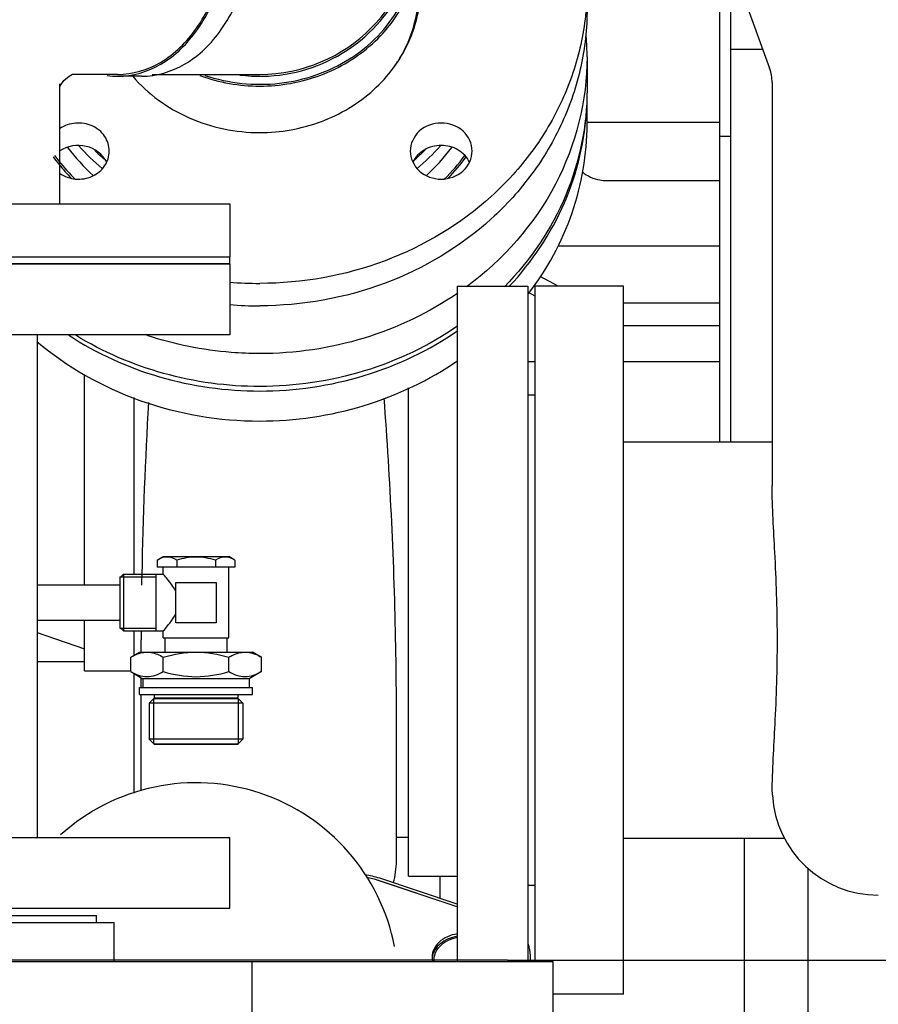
# Model space of a CAD drawing. Header units: millimetres. Extents: x 0 to 1189, y 0 to 841.
# Tile 111 of 175: x 438 to 448, y 690 to 701. Entities that reach past the tile are written whole.
import ezdxf
from ezdxf.enums import TextEntityAlignment as Align

# ---------------------------------------------------------------- set-up
doc = ezdxf.new("R2010")
doc.units = ezdxf.units.MM
doc.header["$LTSCALE"] = 65.395
doc.linetypes.add('CENTER', pattern=[0.6, 0.375, -0.075, 0.075, -0.075])
doc.layers.get('0').update_dxf_attribs({"linetype": 'CONTINUOUS'})
for name, color, linetype in [('1007_885011_97_PBL157', 7, 'CONTINUOUS'), ('1007_885011_97_PBL79', 7, 'CONTINUOUS'), ('25007_060000_TLKGS_KGS_V_ABL7', 7, 'CONTINUOUS'), ('25007_061000_TLKGS_KGS_V_ABL48', 7, 'CONTINUOUS'), ('25007_153200_271333_ABL21', 7, 'CONTINUOUS'), ('25007_153200_33_ABL77', 7, 'CONTINUOUS'), ('25007_153200_33_T1_PBL136', 7, 'CONTINUOUS'), ('25007_153200_33_T2_PBL2341', 7, 'CONTINUOUS'), ('25007_153200_33_T3_PBL348', 7, 'CONTINUOUS'), ('25007_153200_45_ABL41', 7, 'CONTINUOUS'), ('25007_153200_45_T1_PBL139', 7, 'CONTINUOUS'), ('25007_153200_93_ABL130', 7, 'CONTINUOUS'), ('25007_153202_27_ABL52', 7, 'CONTINUOUS'), ('25007_153202_27_T1_PBL88', 7, 'CONTINUOUS'), ('25007_153700_00_12_AC_ABL151', 7, 'CONTINUOUS'), ('25007_153700_00_12_T1_AC_PBL152', 7, 'CONTINUOUS'), ('25007_153700_00_12_T2_AC_PBL253', 7, 'CONTINUOUS'), ('25007_634500_05_SIMPLE1_A_ABL168', 7, 'CONTINUOUS'), ('25007_634500_05_SIMPLE1_T1_A_PBL169', 7, 'CONTINUOUS'), ('25007_644000_01_SIMPLE1_C_ABL113', 7, 'CONTINUOUS'), ('25007_644000_01_SIMPLE1_T1_C_PBL114', 7, 'CONTINUOUS'), ('25007_644000_02_SIMPLE1_C_ABL146', 7, 'CONTINUOUS'), ('25007_644000_02_SIMPLE1_T1_C_PBL147', 7, 'CONTINUOUS'), ('25007_765000_05_SIMPLE1_T1_X_PBL154', 7, 'CONTINUOUS'), ('25007_765000_05_SIMPLE1_T2_X_PBL142', 7, 'CONTINUOUS'), ('25007_765000_05_SIMPLE1_X_ABL141', 7, 'CONTINUOUS'), ('25007_836000_01_SIMPLE1_C_ABL57', 7, 'CONTINUOUS'), ('25007_836000_01_SIMPLE1_T1_C_PBL64', 7, 'CONTINUOUS'), ('25067_000000_IMO-2_SKL_PBL234', 7, 'CONTINUOUS'), ('25067_000000_TLKGS_MARKETING_ABL2', 7, 'CONTINUOUS'), ('25067_153000_20_T1_PBL60', 7, 'CONTINUOUS'), ('ARI_ZESA_DN80_PN16_EPDM_PBL89', 7, 'CONTINUOUS'), ('BOGEN-S-2D-180-114_3X3_6_PBL132', 7, 'CONTINUOUS'), ('BOGEN-S-2D-45-88_9X3_2_PBL2520', 7, 'CONTINUOUS'), ('BOGEN-S-3D-45-88_9X3_2_PBL349', 7, 'CONTINUOUS'), ('D2616-2-K-114_3-3_6-76_1-2_9_PBL131', 7, 'CONTINUOUS'), ('D7603-A27X32-CU_PBL121', 7, 'CONTINUOUS'), ('E1514-FF-DN65-PN16X2_PBL82', 7, 'CONTINUOUS'), ('E1514-IBC_DN65PN40X2_PBL2340', 7, 'CONTINUOUS'), ('EN1092-1-01A-DN65_PN16-77_5_PBL53', 7, 'CONTINUOUS'), ('EN1092-1-01A-DN65_PN16-77_5_PBL80', 7, 'CONTINUOUS'), ('EN1092-1-01A-DN65_PN16-77_5_PBL81', 7, 'CONTINUOUS'), ('FZ7-9984-418634_4_PBL148', 7, 'CONTINUOUS'), ('GESTRA_RK41_PN6_DN80_PBL2339', 7, 'CONTINUOUS'), ('GWR-3_4-1_4_PBL120', 7, 'CONTINUOUS'), ('new_view_1_VBL0', 7, 'CONTINUOUS'), ('SVH10LR_PBL117', 7, 'CONTINUOUS'), ('T-STUECK-S-76_1X2_9-76_1X2_9_PBL87', 7, 'CONTINUOUS'), ('T-STUECK-S-88_9X3_2-88_9X3_2_PBL94', 7, 'CONTINUOUS')]:
    doc.layers.add(name, color=color, linetype=linetype)
doc.styles.get("Standard").update_dxf_attribs({"font": 'txt', "width": 0.6})
doc.dimstyles.new('DIMSTYLE_2', dxfattribs={"dimtxt": 3.5, "dimasz": 3.5, "dimexe": 1.8, "dimexo": 0, "dimgap": 0.875, "dimtad": 1, "dimdec": 0, "dimlfac": 25, "dimdsep": 46, "dimtxsty": 'Standard', "dimblk": '_FILLED', "dimblk1": '_FILLED', "dimblk2": '_FILLED', "dimcen": 0.09, "dimadec": 0, "dimazin": 0, "dimtp": 2, "dimtm": 2, "dimtfac": 1, "dimtdec": 0, "dimtofl": 0, "dimtmove": 0, "dimatfit": 3, "dimldrblk": '_FILLED', "dimfxl": 1, "dimtolj": 1, "dimarcsym": 0})

# ---------------------------------------------------------------- blocks, each defined once
blk = doc.blocks.new('_FILLED')
at = {"color": 0, "linetype": 'ByBlock'}
blk.add_solid([(0, 0), (-1, 0.1671), (-1, -0.1671)], dxfattribs=at)
blk = doc.blocks.new('*D19')
at = {"color": 2, "linetype": 'Continuous'}
for p, q in [((394.644, 792.776), (372.844, 792.776)), ((374.644, 792.776), (374.644, 741.388)), ((374.644, 690), (374.644, 741.388)), ((443.4, 690), (372.844, 690))]:
    blk.add_line(p, q, dxfattribs=at)
at = {"color": 2, "linetype": 'Continuous', "xscale": 3.5, "yscale": 3.5, "zscale": 3.5}
for p, rotation in [((374.644, 792.776), 90), ((374.644, 690), 270)]:
    blk.add_blockref('_FILLED', p, dxfattribs=dict(at, rotation=rotation))
at = {"color": 2, "linetype": 'Continuous', "width": 0.672619}
blk.add_text('2569', height=3.5, rotation=90, dxfattribs=at).set_placement((373.769, 740.6), align=Align.CENTER)
blk = doc.blocks.new('25007_836000_01_SIMPLE1_T1_C_PBL64', base_point=(438.25, 701.926))
at = {"layer": '25007_836000_01_SIMPLE1_T1_C_PBL64', "color": 7, "linetype": 'Continuous'}
for p, q in [((432.2, 699.968), (432.2, 707.368)), ((433, 707.368), (432.2, 707.368)), ((433, 699.968), (433, 707.368)), ((434.2, 705.168), (433, 705.168)), ((434.2, 702.168), (433, 702.168)), ((444.3, 700.208), (444.3, 699.836)), ((433, 699.968), (432.2, 699.968))]:
    blk.add_line(p, q, dxfattribs=at)
for centre, radius, start, end in [((434.2, 688.566), 16.602, 87.9794, 90.0012), ((434.201, 688.587), 13.581, 87.5327, 90.0028), ((441.258, 700.208), 3.042, 0.0012, 4.3538)]:
    blk.add_arc(centre, radius, start, end, dxfattribs=at)
for points, knots in [([(440.54, 703.589), (440.385, 703.698), (439.699, 704.125), (438.939, 704.424), (438.348, 704.602)], [0, 0, 0, 0, 0.235077, 1, 1, 1, 1]), ([(444.3, 700.208), (444.3, 699.714), (444.043, 698.695), (443.35, 697.914), (442.938, 697.61)], [0, 0, 0, 0, 0.491365, 1, 1, 1, 1]), ([(444.3, 699.836), (444.3, 699.431), (444.131, 698.604), (443.658, 697.907), (443.367, 697.611)], [0, 0, 0, 0, 0.493797, 1, 1, 1, 1]), ([(442.839, 697.539), (442.517, 697.317), (441.792, 696.971), (440.998, 696.855), (440.6, 696.855)], [0, 0, 0, 0, 0.495588, 1, 1, 1, 1]), ([(442.839, 697.167), (442.517, 696.945), (441.792, 696.599), (440.998, 696.483), (440.6, 696.483)], [0, 0, 0, 0, 0.495588, 1, 1, 1, 1]), ([(440.6, 696.483), (440.234, 696.483), (439.505, 696.581), (438.828, 696.873), (438.521, 697.062)], [0, 0, 0, 0, 0.503756, 1, 1, 1, 1]), ([(440.6, 696.855), (440.492, 696.855), (440.062, 696.872), (439.635, 696.958), (439.329, 697.059)], [0, 0, 0, 0, 0.251247, 1, 1, 1, 1])]:
    blk.add_open_spline(points, degree=3, knots=knots, dxfattribs=at)
blk = doc.blocks.new('25007_836000_01_SIMPLE1_C_ABL57', base_point=(437.81, 701.926))
at = {"layer": '25007_836000_01_SIMPLE1_T1_C_PBL64'}
blk.add_blockref('25007_836000_01_SIMPLE1_T1_C_PBL64', (438.25, 701.926), dxfattribs=at)
blk = doc.blocks.new('25007_644000_01_SIMPLE1_T1_C_PBL114', base_point=(442.182, 695.586))
at = {"layer": '25007_644000_01_SIMPLE1_T1_C_PBL114', "color": 7, "linetype": 'Continuous'}
for p, q in [((445.92, 700.296), (445.92, 695.856)), ((445.92, 700.296), (446.285, 700.296)), ((444.3, 699.447), (444.3, 699.785)), ((445.8, 695.856), (445.8, 699.312)), ((445.8, 699.312), (445.92, 699.312)), ((444.52, 698.81), (445.8, 698.81)), ((443.973, 698.072), (445.8, 698.072)), ((443.975, 697.616), (443.769, 697.727)), ((443.712, 697.505), (443.639, 697.544)), ((444.712, 697.427), (445.8, 697.427)), ((444.712, 697.173), (445.8, 697.173)), ((443.632, 696.765), (443.712, 696.765)), ((444.712, 696.765), (445.8, 696.765)), ((438.62, 694.242), (438.62, 696.616)), ((442.28, 690.952), (442.28, 696.467)), ((439.18, 694.362), (439.18, 696.357)), ((438.62, 693.272), (438.62, 693.842)), ((438.085, 693.704), (438.62, 693.519)), ((439.18, 693.447), (439.18, 693.722)), ((439.26, 693.482), (439.26, 693.62)), ((438.62, 693.272), (439.141, 693.272)), ((439.18, 691.887), (439.18, 693.239)), ((439.26, 693.082), (439.26, 693.193)), ((439.26, 691.913), (439.26, 693.002)), ((442.145, 691.125), (442.145, 692.781)), ((442.145, 691.392), (442.28, 691.392)), ((442.28, 690.952), (442.832, 690.952))]:
    blk.add_line(p, q, dxfattribs=at)
for centre, radius, start, end in [((441.262, 699.785), 3.038, 0, 0.214), ((441.262, 699.785), 3.038, 359.6184, 360), ((486.451, 693.49), 47.192, 176.5834, 178.9434), ((482.527, 693.579), 43.268, 178.9654, 179.1267), ((475.42, 693.619), 36.16, 179.8398, 179.9989), ((441.265, 691.122), 0.88, 343.7326, 360)]:
    blk.add_arc(centre, radius, start, end, dxfattribs=at)
for points, knots in [([(443.421, 697.615), (443.678, 697.89), (444.103, 698.524), (444.278, 699.268), (444.296, 699.636)], [0, 0, 0, 0, 0.505796, 1, 1, 1, 1]), ([(443.638, 697.532), (443.848, 697.806), (444.183, 698.419), (444.3, 699.108), (444.3, 699.447)], [0, 0, 0, 0, 0.504535, 1, 1, 1, 1]), ([(444.247, 698.908), (444.302, 698.861), (444.397, 698.818), (444.495, 698.81), (444.52, 698.81)], [0, 0, 0, 0, 0.744391, 1, 1, 1, 1]), ([(440.6, 696.432), (440.998, 696.432), (441.791, 696.547), (442.516, 696.893), (442.838, 697.114)], [0, 0, 0, 0, 0.504405, 1, 1, 1, 1]), ([(438.08, 696.991), (438.422, 696.703), (439.23, 696.247), (440.142, 696.093), (440.6, 696.093)], [0, 0, 0, 0, 0.494272, 1, 1, 1, 1]), ([(438.441, 697.062), (438.756, 696.857), (439.457, 696.538), (440.218, 696.432), (440.6, 696.432)], [0, 0, 0, 0, 0.495924, 1, 1, 1, 1]), ([(440.6, 696.093), (440.998, 696.093), (441.791, 696.209), (442.516, 696.555), (442.838, 696.776)], [0, 0, 0, 0, 0.504405, 1, 1, 1, 1]), ([(442.145, 692.781), (442.145, 693.036), (442.133, 694.228), (442.076, 695.419), (442.006, 696.353)], [0, 0, 0, 0, 0.214725, 1, 1, 1, 1])]:
    blk.add_open_spline(points, degree=3, knots=knots, dxfattribs=at)
blk = doc.blocks.new('25007_644000_01_SIMPLE1_C_ABL113', base_point=(442.182, 695.586))
at = {"layer": '25007_644000_01_SIMPLE1_T1_C_PBL114'}
blk.add_blockref('25007_644000_01_SIMPLE1_T1_C_PBL114', (442.182, 695.586), dxfattribs=at)
blk = doc.blocks.new('25007_765000_05_SIMPLE1_T2_X_PBL142', base_point=(443.232, 693.802))
at = {"layer": '25007_765000_05_SIMPLE1_T2_X_PBL142', "color": 7, "linetype": 'Continuous'}
for p, q in [((442.832, 697.616), (442.832, 689.988)), ((442.832, 697.616), (443.632, 697.616)), ((443.632, 697.616), (443.632, 689.988))]:
    blk.add_line(p, q, dxfattribs=at)
blk = doc.blocks.new('25007_765000_05_SIMPLE1_T1_X_PBL154', base_point=(453.102, 699.956))
at = {"layer": '25007_765000_05_SIMPLE1_T1_X_PBL154', "color": 7, "linetype": 'Continuous'}
for p, q in [((445.94, 701.245), (446.363, 700.08)), ((446.392, 699.916), (446.392, 695.365)), ((443.712, 689.988), (443.712, 697.616)), ((444.712, 697.616), (443.712, 697.616)), ((444.712, 689.616), (444.712, 697.616)), ((443.712, 696.386), (443.632, 696.386)), ((446.392, 695.856), (444.712, 695.856)), ((446.394, 691.867), (446.393, 691.936)), ((446.532, 691.376), (444.712, 691.376)), ((443.712, 690.846), (443.632, 690.846)), ((444.712, 689.616), (443.916, 689.616))]:
    blk.add_line(p, q, dxfattribs=at)
for centre, radius, start, end in [((445.912, 699.916), 0.48, 0, 19.9645), ((447.592, 691.936), 1.2, 183.2772, 270)]:
    blk.add_arc(centre, radius, start, end, dxfattribs=at)
blk.add_open_spline([(446.393, 691.936), (446.397, 692.197), (446.436, 692.774), (446.461, 693.666), (446.431, 694.548), (446.392, 695.113), (446.392, 695.365)], degree=3, knots=[0, 0, 0, 0, 0.228344, 0.505544, 0.779848, 1, 1, 1, 1], dxfattribs=at)
blk = doc.blocks.new('25007_765000_05_SIMPLE1_X_ABL141', base_point=(443.232, 693.802))
at = {"layer": '25007_765000_05_SIMPLE1_T1_X_PBL154'}
blk.add_blockref('25007_765000_05_SIMPLE1_T1_X_PBL154', (453.102, 699.956), dxfattribs=at)
at = {"layer": '25007_765000_05_SIMPLE1_T2_X_PBL142'}
blk.add_blockref('25007_765000_05_SIMPLE1_T2_X_PBL142', (443.232, 693.802), dxfattribs=at)
blk = doc.blocks.new('25007_644000_02_SIMPLE1_T1_C_PBL147', base_point=(444.346, 703.041))
at = {"layer": '25007_644000_02_SIMPLE1_T1_C_PBL147', "color": 7, "linetype": 'Continuous'}
for p, q in [((444.3, 705.69), (444.3, 706.149)), ((445.8, 699.312), (445.8, 704.336)), ((445.8, 704.336), (445.892, 704.336)), ((444.205, 703.72), (443.785, 704.16)), ((443.52, 703.055), (443.52, 703.841)), ((444.52, 703.594), (445.8, 703.594)), ((444.205, 702.98), (443.52, 703.482)), ((444.205, 702.75), (443.52, 703.253)), ((444.046, 703.096), (445.8, 703.096)), ((444.52, 702.891), (445.8, 702.891)), ((444.52, 702.662), (445.8, 702.662)), ((444.078, 702.109), (445.8, 702.109)), ((445.92, 701.32), (445.92, 700.296)), ((444.3, 699.469), (445.8, 699.469))]:
    blk.add_line(p, q, dxfattribs=at)
blk.add_arc((441.782, 706.147), 2.518, 0.0644, 14.3176, dxfattribs=at)
for points, knots in [([(442.773, 703.696), (443.219, 703.961), (443.809, 704.504), (444.229, 705.425), (444.3, 705.911), (444.3, 706.149)], [0, 0, 0, 0, 0.517757, 0.761916, 1, 1, 1, 1]), ([(443.11, 703.463), (443.466, 703.733), (443.926, 704.244), (444.246, 705.058), (444.3, 705.482), (444.3, 705.69)], [0, 0, 0, 0, 0.514645, 0.759707, 1, 1, 1, 1]), ([(444.205, 703.72), (444.224, 703.7), (444.313, 703.626), (444.433, 703.594), (444.52, 703.594)], [0, 0, 0, 0, 0.239709, 1, 1, 1, 1]), ([(444.205, 702.98), (444.225, 702.965), (444.321, 702.91), (444.434, 702.891), (444.52, 702.891)], [0, 0, 0, 0, 0.222475, 1, 1, 1, 1]), ([(444.205, 702.75), (444.225, 702.736), (444.321, 702.681), (444.434, 702.662), (444.52, 702.662)], [0, 0, 0, 0, 0.222475, 1, 1, 1, 1])]:
    blk.add_open_spline(points, degree=3, knots=knots, dxfattribs=at)
blk = doc.blocks.new('25007_644000_02_SIMPLE1_C_ABL146', base_point=(444.346, 703.041))
at = {"layer": '25007_644000_02_SIMPLE1_T1_C_PBL147'}
blk.add_blockref('25007_644000_02_SIMPLE1_T1_C_PBL147', (444.346, 703.041), dxfattribs=at)
blk = doc.blocks.new('25007_634500_05_SIMPLE1_T1_A_PBL169', base_point=(447.24, 681.488))
at = {"layer": '25007_634500_05_SIMPLE1_T1_A_PBL169', "color": 7, "linetype": 'Continuous'}
for p, q in [((446.08, 687.478), (446.08, 691.376)), ((446.8, 683.98), (446.8, 691.039))]:
    blk.add_line(p, q, dxfattribs=at)
blk = doc.blocks.new('25007_634500_05_SIMPLE1_A_ABL168', base_point=(447.24, 681.488))
at = {"layer": '25007_634500_05_SIMPLE1_T1_A_PBL169'}
blk.add_blockref('25007_634500_05_SIMPLE1_T1_A_PBL169', (447.24, 681.488), dxfattribs=at)
blk = doc.blocks.new('25007_061000_TLKGS_KGS_V_ABL48', base_point=(465.615, 705.756))
at = {"layer": '25007_634500_05_SIMPLE1_A_ABL168'}
blk.add_blockref('25007_634500_05_SIMPLE1_A_ABL168', (447.24, 681.488), dxfattribs=at)
at = {"layer": '25007_644000_01_SIMPLE1_C_ABL113'}
blk.add_blockref('25007_644000_01_SIMPLE1_C_ABL113', (442.182, 695.586), dxfattribs=at)
at = {"layer": '25007_644000_02_SIMPLE1_C_ABL146'}
blk.add_blockref('25007_644000_02_SIMPLE1_C_ABL146', (444.346, 703.041), dxfattribs=at)
at = {"layer": '25007_765000_05_SIMPLE1_X_ABL141'}
blk.add_blockref('25007_765000_05_SIMPLE1_X_ABL141', (443.232, 693.802), dxfattribs=at)
at = {"layer": '25007_836000_01_SIMPLE1_C_ABL57'}
blk.add_blockref('25007_836000_01_SIMPLE1_C_ABL57', (437.81, 701.926), dxfattribs=at)
blk = doc.blocks.new('25007_060000_TLKGS_KGS_V_ABL7', base_point=(444.776, 729.239))
at = {"layer": '25007_061000_TLKGS_KGS_V_ABL48'}
blk.add_blockref('25007_061000_TLKGS_KGS_V_ABL48', (465.615, 705.756), dxfattribs=at)
blk = doc.blocks.new('25067_000000_TLKGS_MARKETING_ABL2', base_point=(484.601, 729.393))
at = {"layer": '25007_060000_TLKGS_KGS_V_ABL7'}
blk.add_blockref('25007_060000_TLKGS_KGS_V_ABL7', (444.776, 729.239), dxfattribs=at)
blk = doc.blocks.new('25007_153200_45_T1_PBL139', base_point=(436.143, 693.518))
at = {"layer": '25007_153200_45_T1_PBL139', "color": 7, "linetype": 'Continuous'}
for p, q in [((438.62, 693.374), (438.085, 693.374)), ((442.64, 690.698), (442.64, 690.952))]:
    blk.add_line(p, q, dxfattribs=at)
blk.add_arc((432.819, 696.535), 3.179, 183.5479, 189.2611, dxfattribs=at)
blk = doc.blocks.new('25007_153200_45_ABL41', base_point=(435.7, 693.818))
at = {"layer": '25007_153200_45_T1_PBL139'}
blk.add_blockref('25007_153200_45_T1_PBL139', (436.143, 693.518), dxfattribs=at)
blk = doc.blocks.new('EN1092-1-01A-DN65_PN16-77_5_PBL53', base_point=(430.963, 694.228))
at = {"layer": 'EN1092-1-01A-DN65_PN16-77_5_PBL53', "color": 7, "linetype": 'Continuous'}
for p, q in [((430.563, 697.928), (430.563, 690.528)), ((430.563, 697.928), (431.363, 697.928)), ((431.363, 697.928), (431.363, 690.528)), ((430.563, 690.528), (431.363, 690.528))]:
    blk.add_line(p, q, dxfattribs=at)
blk = doc.blocks.new('EN1092-1-01A-DN65_PN16-77_5_PBL80', base_point=(436.563, 697.468))
at = {"layer": 'EN1092-1-01A-DN65_PN16-77_5_PBL80', "color": 7, "linetype": 'Continuous'}
for p, q in [((432.863, 697.868), (432.863, 697.068)), ((440.263, 697.868), (432.863, 697.868)), ((440.263, 697.868), (440.263, 697.068)), ((440.263, 697.068), (432.863, 697.068))]:
    blk.add_line(p, q, dxfattribs=at)
blk = doc.blocks.new('EN1092-1-01A-DN65_PN16-77_5_PBL81', base_point=(436.563, 690.988))
at = {"layer": 'EN1092-1-01A-DN65_PN16-77_5_PBL81', "color": 7, "linetype": 'Continuous'}
for p, q in [((432.863, 690.588), (432.863, 691.388)), ((432.863, 691.388), (440.263, 691.388)), ((440.263, 690.588), (440.263, 691.388)), ((432.863, 690.588), (435.803, 690.588)), ((437.306, 690.588), (440.263, 690.588))]:
    blk.add_line(p, q, dxfattribs=at)
blk = doc.blocks.new('T-STUECK-S-76_1X2_9-76_1X2_9_PBL87', base_point=(435.804, 694.228))
at = {"layer": 'T-STUECK-S-76_1X2_9-76_1X2_9_PBL87', "color": 7, "linetype": 'Continuous'}
for p, q in [((435.041, 697.068), (435.041, 696.511)), ((438.085, 697.068), (438.085, 691.388)), ((433.523, 695.75), (433.523, 692.706)), ((433.523, 695.75), (434.28, 695.75)), ((433.523, 692.706), (434.28, 692.706)), ((435.041, 691.945), (435.041, 691.388))]:
    blk.add_line(p, q, dxfattribs=at)
for centre, start, end in [((434.28, 696.511), 270, 0), ((434.28, 691.945), 360, 90)]:
    blk.add_arc(centre, 0.761, start, end, dxfattribs=at)
blk = doc.blocks.new('25007_153202_27_T1_PBL88', base_point=(432.443, 694.228))
at = {"layer": '25007_153202_27_T1_PBL88', "color": 7, "linetype": 'Continuous'}
for p, q in [((433.523, 695.75), (431.363, 695.75)), ((433.523, 692.706), (433.523, 695.75)), ((433.523, 692.706), (431.363, 692.706))]:
    blk.add_line(p, q, dxfattribs=at)
blk = doc.blocks.new('25007_153202_27_ABL52', base_point=(435.413, 694.228))
at = {"layer": '25007_153202_27_T1_PBL88'}
blk.add_blockref('25007_153202_27_T1_PBL88', (432.443, 694.228), dxfattribs=at)
at = {"layer": 'EN1092-1-01A-DN65_PN16-77_5_PBL53'}
blk.add_blockref('EN1092-1-01A-DN65_PN16-77_5_PBL53', (430.963, 694.228), dxfattribs=at)
at = {"layer": 'EN1092-1-01A-DN65_PN16-77_5_PBL80'}
blk.add_blockref('EN1092-1-01A-DN65_PN16-77_5_PBL80', (436.563, 697.468), dxfattribs=at)
at = {"layer": 'EN1092-1-01A-DN65_PN16-77_5_PBL81'}
blk.add_blockref('EN1092-1-01A-DN65_PN16-77_5_PBL81', (436.563, 690.988), dxfattribs=at)
at = {"layer": 'T-STUECK-S-76_1X2_9-76_1X2_9_PBL87'}
blk.add_blockref('T-STUECK-S-76_1X2_9-76_1X2_9_PBL87', (435.804, 694.228), dxfattribs=at)
blk = doc.blocks.new('25067_153000_20_T1_PBL60', base_point=(435.26, 685.737))
at = {"layer": '25067_153000_20_T1_PBL60', "color": 7, "linetype": 'Continuous'}
for p, q in [((438.085, 694.242), (439.02, 694.242)), ((438.085, 693.842), (439.02, 693.842))]:
    blk.add_line(p, q, dxfattribs=at)
blk = doc.blocks.new('1007_885011_97_PBL79', base_point=(436.563, 698.248))
at = {"layer": '1007_885011_97_PBL79', "color": 7, "linetype": 'Continuous'}
for p, q in [((432.863, 698.548), (432.863, 697.948)), ((432.863, 698.548), (440.263, 698.548)), ((440.263, 698.548), (440.263, 697.948)), ((432.863, 697.948), (440.263, 697.948))]:
    blk.add_line(p, q, dxfattribs=at)
blk = doc.blocks.new('T-STUECK-S-88_9X3_2-88_9X3_2_PBL94', base_point=(437.519, 701.888))
at = {"layer": 'T-STUECK-S-88_9X3_2-88_9X3_2_PBL94', "color": 7, "linetype": 'Continuous'}
for p, q in [((434.785, 698.548), (434.785, 705.228)), ((438.341, 703.674), (438.341, 705.228)), ((438.995, 703.566), (438.484, 703.566)), ((438.995, 700.01), (438.483, 700.01)), ((438.341, 698.548), (438.341, 699.902))]:
    blk.add_line(p, q, dxfattribs=at)
for points in [[(438.492, 703.563), (438.485, 703.565), (438.445, 703.586), (438.386, 703.636), (438.345, 703.697), (438.341, 703.709)], [(438.341, 699.867), (438.345, 699.879), (438.386, 699.94), (438.445, 699.99), (438.485, 700.011), (438.488, 700.012)]]:
    blk.add_lwpolyline(points, dxfattribs=at)
for points, knots in [([(440.252, 701.788), (440.252, 702.017), (440.192, 702.462), (439.929, 703.043), (439.52, 703.458), (439.162, 703.566), (438.995, 703.566)], [0, 0, 0, 0, 0.28797, 0.555344, 0.790533, 1, 1, 1, 1]), ([(438.995, 700.01), (439.162, 700.01), (439.52, 700.118), (439.929, 700.533), (440.192, 701.114), (440.252, 701.559), (440.252, 701.788)], [0, 0, 0, 0, 0.209467, 0.444656, 0.71203, 1, 1, 1, 1])]:
    blk.add_open_spline(points, degree=3, knots=knots, dxfattribs=at)
blk = doc.blocks.new('25007_153200_33_T1_PBL136', base_point=(441.162, 700.75))
at = {"layer": '25007_153200_33_T1_PBL136', "color": 7, "linetype": 'Continuous'}
blk.add_line((442.4, 700.968), (442.4, 701.509), dxfattribs=at)
for centre, radius, start, end in [((440.92, 701.509), 1.48, 0.0022, 4.405), ((440.805, 701.014), 1.605, 324.751, 329.1238)]:
    blk.add_arc(centre, radius, start, end, dxfattribs=at)
for points, knots in [([(440.6, 699.877), (440.833, 699.877), (441.299, 699.96), (441.896, 700.316), (442.303, 700.858), (442.4, 701.296), (442.4, 701.509)], [0, 0, 0, 0, 0.261236, 0.516037, 0.76145, 1, 1, 1, 1]), ([(442.183, 700.191), (442.218, 700.25), (442.342, 700.491), (442.4, 700.766), (442.4, 700.968)], [0, 0, 0, 0, 0.253831, 1, 1, 1, 1])]:
    blk.add_open_spline(points, degree=3, knots=knots, dxfattribs=at)
blk.add_open_spline([(439.923, 699.997), (440.138, 699.918), (440.371, 699.877), (440.6, 699.877)], degree=3, dxfattribs=at)
blk = doc.blocks.new('1007_885011_97_PBL157', base_point=(441.32, 700.875))
at = {"layer": '1007_885011_97_PBL157', "color": 7, "linetype": 'Continuous'}
blk.add_line((444.3, 700.748), (444.3, 701.002), dxfattribs=at)
for centre, radius, start, end in [((440.6, 700.287), 4.068, 90.006, 106.1326), ((440.921, 701.001), 1.499, 0.0064, 7.2471), ((440.919, 700.748), 1.501, 4.8749, 7.8173), ((440.6, 701.73), 4.082, 265.2389, 269.9996), ((440.6, 701.476), 4.082, 265.2389, 269.9996)]:
    blk.add_arc(centre, radius, start, end, dxfattribs=at)
for points, knots in [([(440.6, 704.355), (441.08, 704.355), (442.035, 704.186), (443.07, 703.567), (443.692, 702.882), (444.038, 702.298), (444.252, 701.663), (444.3, 701.221), (444.3, 701.002)], [0, 0, 0, 0, 0.260546, 0.514673, 0.638816, 0.760702, 0.880832, 1, 1, 1, 1]), ([(443.001, 702.86), (443.001, 702.901), (442.982, 702.987), (442.876, 703.128), (442.651, 703.211), (442.425, 703.128), (442.32, 702.987), (442.301, 702.901), (442.301, 702.86)], [0, 0, 0, 0, 0.120312, 0.244086, 0.5, 0.755914, 0.879688, 1, 1, 1, 1]), ([(442.301, 702.86), (442.301, 702.819), (442.32, 702.734), (442.425, 702.592), (442.651, 702.51), (442.876, 702.592), (442.982, 702.734), (443.001, 702.819), (443.001, 702.86)], [0, 0, 0, 0, 0.120312, 0.244086, 0.5, 0.755914, 0.879688, 1, 1, 1, 1]), ([(442.971, 702.735), (442.943, 702.791), (442.848, 702.89), (442.651, 702.941), (442.454, 702.89), (442.358, 702.791), (442.33, 702.735)], [0, 0, 0, 0, 0.244072, 0.5, 0.755928, 1, 1, 1, 1]), ([(440.6, 699.352), (440.836, 699.352), (441.306, 699.435), (441.91, 699.796), (442.322, 700.344), (442.42, 700.786), (442.42, 701.002)], [0, 0, 0, 0, 0.261236, 0.516037, 0.76145, 1, 1, 1, 1]), ([(444.3, 701.002), (444.3, 700.782), (444.252, 700.34), (444.038, 699.706), (443.692, 699.121), (443.07, 698.436), (442.035, 697.817), (441.08, 697.648), (440.6, 697.648)], [0, 0, 0, 0, 0.119168, 0.239298, 0.361184, 0.485327, 0.739454, 1, 1, 1, 1]), ([(444.3, 700.748), (444.3, 700.529), (444.252, 700.087), (444.038, 699.452), (443.692, 698.868), (443.07, 698.182), (442.035, 697.563), (441.08, 697.395), (440.6, 697.395)], [0, 0, 0, 0, 0.119168, 0.239298, 0.361184, 0.485327, 0.739454, 1, 1, 1, 1]), ([(439.164, 699.988), (439.336, 699.788), (439.786, 699.462), (440.328, 699.352), (440.6, 699.352)], [0, 0, 0, 0, 0.491946, 1, 1, 1, 1]), ([(438.899, 699.143), (438.899, 699.201), (438.86, 699.323), (438.71, 699.443), (438.518, 699.475), (438.392, 699.432), (438.34, 699.397)], [0, 0, 0, 0, 0.236845, 0.485309, 0.743736, 1, 1, 1, 1]), ([(442.651, 699.46), (442.562, 699.46), (442.384, 699.4), (442.301, 699.225), (442.301, 699.143)], [0, 0, 0, 0, 0.517356, 1, 1, 1, 1]), ([(443.001, 699.143), (443.001, 699.225), (442.917, 699.4), (442.739, 699.46), (442.651, 699.46)], [0, 0, 0, 0, 0.482644, 1, 1, 1, 1]), ([(438.87, 699.018), (438.827, 699.105), (438.644, 699.242), (438.423, 699.2), (438.34, 699.144)], [0, 0, 0, 0, 0.491061, 1, 1, 1, 1]), ([(442.651, 699.207), (442.585, 699.207), (442.453, 699.173), (442.358, 699.074), (442.33, 699.017)], [0, 0, 0, 0, 0.511893, 1, 1, 1, 1]), ([(442.971, 699.017), (442.944, 699.074), (442.848, 699.173), (442.717, 699.207), (442.651, 699.207)], [0, 0, 0, 0, 0.488107, 1, 1, 1, 1]), ([(438.34, 698.889), (438.392, 698.854), (438.518, 698.811), (438.71, 698.843), (438.86, 698.963), (438.899, 699.085), (438.899, 699.143)], [0, 0, 0, 0, 0.256264, 0.514691, 0.763155, 1, 1, 1, 1]), ([(442.301, 699.143), (442.301, 699.061), (442.384, 698.886), (442.562, 698.826), (442.651, 698.826)], [0, 0, 0, 0, 0.482644, 1, 1, 1, 1]), ([(442.651, 698.826), (442.739, 698.826), (442.917, 698.886), (443.001, 699.061), (443.001, 699.143)], [0, 0, 0, 0, 0.517356, 1, 1, 1, 1])]:
    blk.add_open_spline(points, degree=3, knots=knots, dxfattribs=at)
blk = doc.blocks.new('25007_153200_33_T3_PBL348', base_point=(439.707, 701.788))
at = {"layer": '25007_153200_33_T3_PBL348', "color": 7, "linetype": 'Continuous'}
for p, q in [((439.264, 703.588), (438.995, 703.588)), ((439.264, 699.988), (438.995, 699.988))]:
    blk.add_line(p, q, dxfattribs=at)
for centre, start, end in [((438.995, 702.683), 90.0135, 97.575), ((438.995, 700.893), 262.425, 269.9865)]:
    blk.add_arc(centre, 0.905, start, end, dxfattribs=at)
for points, knots in [([(440.268, 701.788), (440.268, 702.02), (440.207, 702.47), (439.941, 703.059), (439.526, 703.478), (439.164, 703.588), (438.995, 703.588)], [0, 0, 0, 0, 0.28797, 0.555344, 0.790533, 1, 1, 1, 1]), ([(440.537, 701.788), (440.537, 702.02), (440.477, 702.47), (440.21, 703.059), (439.795, 703.478), (439.433, 703.588), (439.264, 703.588)], [0, 0, 0, 0, 0.28797, 0.555344, 0.790533, 1, 1, 1, 1]), ([(438.995, 699.988), (439.164, 699.988), (439.526, 700.098), (439.941, 700.517), (440.207, 701.106), (440.268, 701.556), (440.268, 701.788)], [0, 0, 0, 0, 0.209467, 0.444656, 0.71203, 1, 1, 1, 1]), ([(439.264, 699.988), (439.433, 699.988), (439.795, 700.098), (440.21, 700.517), (440.477, 701.106), (440.537, 701.556), (440.537, 701.788)], [0, 0, 0, 0, 0.209467, 0.444656, 0.71203, 1, 1, 1, 1])]:
    blk.add_open_spline(points, degree=3, knots=knots, dxfattribs=at)
blk = doc.blocks.new('BOGEN-S-3D-45-88_9X3_2_PBL349', base_point=(439.991, 701.788))
at = {"layer": 'BOGEN-S-3D-45-88_9X3_2_PBL349', "color": 7, "linetype": 'Continuous'}
for p, q in [((439.383, 703.566), (440.6, 703.566)), ((439.383, 700.01), (440.6, 700.01))]:
    blk.add_line(p, q, dxfattribs=at)
blk.add_arc((440.6, 701.788), 1.778, 270, 90, dxfattribs=at)
blk = doc.blocks.new('25007_153200_33_T2_PBL2341', base_point=(440.376, 701.788))
at = {"layer": '25007_153200_33_T2_PBL2341', "color": 7, "linetype": 'Continuous'}
blk.add_arc((440.6, 701.788), 1.8, 262.8448, 97.1552, dxfattribs=at)
blk = doc.blocks.new('BOGEN-S-2D-45-88_9X3_2_PBL2520', base_point=(441.179, 700.703))
at = {"layer": 'BOGEN-S-2D-45-88_9X3_2_PBL2520', "color": 7, "linetype": 'Continuous'}
blk.add_open_spline([(439.981, 699.998), (440.249, 699.908), (440.828, 699.847), (441.512, 700.082), (441.943, 700.429), (442.189, 700.752), (442.343, 701.118), (442.378, 701.379), (442.378, 701.509)], degree=3, knots=[0, 0, 0, 0, 0.258597, 0.514506, 0.639638, 0.761866, 0.881637, 1, 1, 1, 1], dxfattribs=at)
blk = doc.blocks.new('25007_153200_33_ABL77', base_point=(438.581, 704.947))
at = {"layer": '1007_885011_97_PBL157'}
blk.add_blockref('1007_885011_97_PBL157', (441.32, 700.875), dxfattribs=at)
at = {"layer": '1007_885011_97_PBL79'}
blk.add_blockref('1007_885011_97_PBL79', (436.563, 698.248), dxfattribs=at)
at = {"layer": '25007_153200_33_T1_PBL136'}
blk.add_blockref('25007_153200_33_T1_PBL136', (441.162, 700.75), dxfattribs=at)
at = {"layer": '25007_153200_33_T2_PBL2341'}
blk.add_blockref('25007_153200_33_T2_PBL2341', (440.376, 701.788), dxfattribs=at)
at = {"layer": '25007_153200_33_T3_PBL348'}
blk.add_blockref('25007_153200_33_T3_PBL348', (439.707, 701.788), dxfattribs=at)
at = {"layer": 'BOGEN-S-2D-45-88_9X3_2_PBL2520'}
blk.add_blockref('BOGEN-S-2D-45-88_9X3_2_PBL2520', (441.179, 700.703), dxfattribs=at)
at = {"layer": 'BOGEN-S-3D-45-88_9X3_2_PBL349'}
blk.add_blockref('BOGEN-S-3D-45-88_9X3_2_PBL349', (439.991, 701.788), dxfattribs=at)
at = {"layer": 'T-STUECK-S-88_9X3_2-88_9X3_2_PBL94'}
blk.add_blockref('T-STUECK-S-88_9X3_2-88_9X3_2_PBL94', (437.519, 701.888), dxfattribs=at)
blk = doc.blocks.new('E1514-FF-DN65-PN16X2_PBL82', base_point=(436.563, 697.908))
at = {"layer": 'E1514-FF-DN65-PN16X2_PBL82', "color": 7, "linetype": 'Continuous'}
for p, q in [((432.863, 697.868), (432.863, 697.948)), ((432.863, 697.948), (440.263, 697.948)), ((432.863, 697.868), (440.263, 697.868)), ((440.263, 697.868), (440.263, 697.948))]:
    blk.add_line(p, q, dxfattribs=at)
blk = doc.blocks.new('ARI_ZESA_DN80_PN16_EPDM_PBL89', base_point=(438.815, 689.508))
at = {"layer": 'ARI_ZESA_DN80_PN16_EPDM_PBL89', "color": 7, "linetype": 'Continuous'}
for p, q in [((437.427, 690.508), (438.756, 690.508)), ((438.756, 690.428), (438.756, 690.508)), ((437.52, 690.428), (438.956, 690.428)), ((438.956, 689.988), (438.956, 690.428)), ((436.396, 689.988), (443.916, 689.988)), ((440.516, 689.028), (440.516, 689.988)), ((443.916, 689.028), (443.916, 689.988))]:
    blk.add_line(p, q, dxfattribs=at)
blk = doc.blocks.new('SVH10LR_PBL117', base_point=(439.669, 694.022))
at = {"layer": 'SVH10LR_PBL117', "color": 7, "linetype": 'Continuous'}
for p, q in [((439.441, 694.522), (439.51, 694.562)), ((439.441, 694.522), (439.441, 694.442)), ((439.51, 694.562), (440.25, 694.562)), ((439.661, 694.522), (439.661, 694.442)), ((440.099, 694.522), (440.099, 694.442)), ((440.319, 694.522), (440.25, 694.562)), ((440.319, 694.522), (440.319, 694.442)), ((440.319, 694.442), (439.441, 694.442)), ((439.51, 694.362), (439.51, 694.442)), ((440.25, 693.642), (440.25, 694.442)), ((439.02, 694.322), (439.06, 694.362)), ((439.02, 694.332), (439.02, 693.752)), ((439.06, 694.362), (439.06, 693.722)), ((439.06, 694.362), (439.51, 694.362)), ((439.43, 693.722), (439.43, 694.362)), ((439.652, 693.814), (439.652, 694.27)), ((439.652, 694.27), (440.108, 694.27)), ((440.108, 694.27), (440.108, 693.814)), ((439.02, 693.762), (439.06, 693.722)), ((440.108, 693.814), (439.652, 693.814)), ((439.06, 693.722), (439.51, 693.722)), ((439.51, 693.642), (439.51, 693.722)), ((439.51, 693.642), (440.25, 693.642)), ((439.53, 693.482), (439.53, 693.642)), ((440.23, 693.482), (440.23, 693.642))]:
    blk.add_line(p, q, dxfattribs=at)
at = {"layer": 'SVH10LR_PBL117', "color": 2, "linetype": 'Continuous'}
for p, q in [((439.02, 694.332), (439.43, 694.332)), ((439.02, 693.752), (439.43, 693.752))]:
    blk.add_line(p, q, dxfattribs=at)
at = {"layer": 'SVH10LR_PBL117', "color": 7, "linetype": 'Continuous'}
for points, knots in [([(439.661, 694.522), (439.627, 694.541), (439.551, 694.571), (439.474, 694.541), (439.441, 694.522)], [0, 0, 0, 0, 0.5, 1, 1, 1, 1]), ([(440.099, 694.522), (440.028, 694.542), (439.88, 694.569), (439.732, 694.542), (439.661, 694.522)], [0, 0, 0, 0, 0.5, 1, 1, 1, 1]), ([(440.319, 694.522), (440.286, 694.541), (440.209, 694.571), (440.133, 694.541), (440.099, 694.522)], [0, 0, 0, 0, 0.5, 1, 1, 1, 1]), ([(439.652, 694.174), (439.625, 694.221), (439.577, 694.283), (439.526, 694.343), (439.51, 694.362)], [0, 0, 0, 0, 0.690437, 1, 1, 1, 1]), ([(439.51, 693.722), (439.526, 693.74), (439.577, 693.8), (439.625, 693.863), (439.652, 693.91)], [0, 0, 0, 0, 0.309571, 1, 1, 1, 1])]:
    blk.add_open_spline(points, degree=3, knots=knots, dxfattribs=at)
blk = doc.blocks.new('GWR-3_4-1_4_PBL120', base_point=(439.88, 692.962))
at = {"layer": 'GWR-3_4-1_4_PBL120', "color": 7, "linetype": 'Continuous'}
for p, q in [((439.141, 693.425), (439.24, 693.482)), ((439.141, 693.262), (439.141, 693.425)), ((439.24, 693.482), (440.52, 693.482)), ((439.51, 693.262), (439.51, 693.425)), ((440.25, 693.262), (440.25, 693.425)), ((440.619, 693.425), (440.52, 693.482)), ((440.619, 693.262), (440.619, 693.425)), ((439.141, 693.262), (439.28, 693.182)), ((439.28, 693.182), (439.28, 693.082)), ((440.48, 693.182), (439.28, 693.182)), ((440.619, 693.262), (440.48, 693.182)), ((440.48, 693.182), (440.48, 693.082)), ((439.406, 692.962), (439.351, 692.907)), ((439.402, 692.958), (440.358, 692.958)), ((439.406, 693.002), (439.406, 692.962)), ((440.354, 692.962), (439.406, 692.962)), ((440.354, 693.002), (440.354, 692.962)), ((440.354, 692.962), (440.409, 692.907)), ((439.351, 692.907), (439.351, 692.497)), ((440.409, 692.907), (439.351, 692.907)), ((440.409, 692.907), (440.409, 692.497)), ((439.351, 692.497), (439.406, 692.442)), ((440.409, 692.497), (439.351, 692.497)), ((439.402, 692.446), (440.358, 692.446)), ((439.406, 692.442), (440.354, 692.442)), ((440.409, 692.497), (440.354, 692.442))]:
    blk.add_line(p, q, dxfattribs=at)
at = {"layer": 'GWR-3_4-1_4_PBL120', "color": 2, "linetype": 'Continuous'}
for p, q in [((439.402, 692.446), (439.402, 692.958)), ((440.358, 692.446), (440.358, 692.958))]:
    blk.add_line(p, q, dxfattribs=at)
at = {"layer": 'GWR-3_4-1_4_PBL120', "color": 7, "linetype": 'Continuous'}
for points, knots in [([(439.141, 693.425), (439.156, 693.433), (439.213, 693.463), (439.278, 693.482), (439.326, 693.482)], [0, 0, 0, 0, 0.263017, 1, 1, 1, 1]), ([(439.326, 693.482), (439.341, 693.482), (439.406, 693.476), (439.468, 693.449), (439.51, 693.425)], [0, 0, 0, 0, 0.241275, 1, 1, 1, 1]), ([(440.25, 693.425), (440.264, 693.433), (440.321, 693.463), (440.386, 693.482), (440.434, 693.482)], [0, 0, 0, 0, 0.263017, 1, 1, 1, 1]), ([(440.434, 693.482), (440.45, 693.482), (440.515, 693.476), (440.576, 693.449), (440.619, 693.425)], [0, 0, 0, 0, 0.241275, 1, 1, 1, 1]), ([(439.141, 693.262), (439.197, 693.23), (439.326, 693.18), (439.455, 693.23), (439.51, 693.262)], [0, 0, 0, 0, 0.5, 1, 1, 1, 1]), ([(439.51, 693.262), (439.63, 693.227), (439.88, 693.182), (440.13, 693.227), (440.25, 693.262)], [0, 0, 0, 0, 0.5, 1, 1, 1, 1]), ([(440.25, 693.262), (440.305, 693.23), (440.434, 693.18), (440.563, 693.23), (440.619, 693.262)], [0, 0, 0, 0, 0.5, 1, 1, 1, 1])]:
    blk.add_open_spline(points, degree=3, knots=knots, dxfattribs=at)
for points in [[(439.51, 693.425), (439.63, 693.459), (439.755, 693.482), (439.88, 693.482)], [(439.88, 693.482), (440.005, 693.482), (440.13, 693.459), (440.25, 693.425)]]:
    blk.add_open_spline(points, degree=3, dxfattribs=at)
blk = doc.blocks.new('D7603-A27X32-CU_PBL121', base_point=(439.88, 693.042))
at = {"layer": 'D7603-A27X32-CU_PBL121', "color": 7, "linetype": 'Continuous'}
for p, q in [((439.242, 693.002), (439.242, 693.082)), ((439.242, 693.082), (440.518, 693.082)), ((440.518, 693.002), (440.518, 693.082)), ((439.242, 693.002), (440.518, 693.002))]:
    blk.add_line(p, q, dxfattribs=at)
blk = doc.blocks.new('D2616-2-K-114_3-3_6-76_1-2_9_PBL131', base_point=(440.122, 684.501))
at = {"layer": 'D2616-2-K-114_3-3_6-76_1-2_9_PBL131', "color": 7, "linetype": 'Continuous'}
for p, q in [((438.078, 685.64), (442.166, 685.64)), ((442.166, 684.669), (442.166, 685.64)), ((441.803, 683.362), (442.107, 684.298))]:
    blk.add_line(p, q, dxfattribs=at)
blk.add_arc((440.966, 684.669), 1.2, 342, 360, dxfattribs=at)
blk = doc.blocks.new('BOGEN-S-2D-180-114_3X3_6_PBL132', base_point=(439.88, 688.529))
at = {"layer": 'BOGEN-S-2D-180-114_3X3_6_PBL132', "color": 7, "linetype": 'Continuous'}
for p, q in [((442.166, 685.64), (442.166, 689.028)), ((438.078, 685.64), (442.166, 685.64))]:
    blk.add_line(p, q, dxfattribs=at)
blk.add_arc((439.88, 689.72), 2.286, 10.9585, 132.0498, dxfattribs=at)
blk = doc.blocks.new('FZ7-9984-418634_4_PBL148', base_point=(442.875, 688.766))
at = {"layer": 'FZ7-9984-418634_4_PBL148', "color": 7, "linetype": 'Continuous'}
for p, q in [((443.54, 688.142), (443.54, 689.028)), ((443.58, 688.142), (443.58, 689.028))]:
    blk.add_line(p, q, dxfattribs=at)
for centre, radius, start, end in [((442.749, 690.011), 0.181, 180.0152, 187.4571), ((441.022, 688.708), 1.178, 0.0597, 12.8088), ((441.022, 688.71), 1.178, 347.1912, 359.9403)]:
    blk.add_arc(centre, radius, start, end, dxfattribs=at)
for points, knots in [([(442.831, 690.256), (442.762, 690.243), (442.638, 690.194), (442.568, 690.068), (442.568, 690.011)], [0, 0, 0, 0, 0.552826, 1, 1, 1, 1]), ([(443.288, 687.406), (443.288, 687.44), (443.266, 687.513), (443.182, 687.596), (443.064, 687.649), (442.928, 687.667), (442.792, 687.649), (442.674, 687.596), (442.59, 687.513), (442.568, 687.44), (442.568, 687.406)], [0, 0, 0, 0, 0.104733, 0.222328, 0.356015, 0.5, 0.643985, 0.777672, 0.895267, 1, 1, 1, 1]), ([(442.568, 687.406), (442.568, 687.371), (442.583, 687.323), (442.611, 687.285), (442.62, 687.275)], [0, 0, 0, 0, 0.734513, 1, 1, 1, 1]), ([(443.236, 687.275), (443.245, 687.285), (443.273, 687.323), (443.288, 687.371), (443.288, 687.406)], [0, 0, 0, 0, 0.265487, 1, 1, 1, 1])]:
    blk.add_open_spline(points, degree=3, knots=knots, dxfattribs=at)
blk = doc.blocks.new('25007_153200_93_ABL130', base_point=(440.587, 687.39))
at = {"layer": 'BOGEN-S-2D-180-114_3X3_6_PBL132'}
blk.add_blockref('BOGEN-S-2D-180-114_3X3_6_PBL132', (439.88, 688.529), dxfattribs=at)
at = {"layer": 'D2616-2-K-114_3-3_6-76_1-2_9_PBL131'}
blk.add_blockref('D2616-2-K-114_3-3_6-76_1-2_9_PBL131', (440.122, 684.501), dxfattribs=at)
at = {"layer": 'FZ7-9984-418634_4_PBL148'}
blk.add_blockref('FZ7-9984-418634_4_PBL148', (442.875, 688.766), dxfattribs=at)
blk = doc.blocks.new('25007_153700_00_12_T1_AC_PBL152', base_point=(442.725, 689.795))
at = {"layer": '25007_153700_00_12_T1_AC_PBL152', "color": 7, "linetype": 'Continuous'}
for p, q in [((442.832, 690.603), (441.939, 690.901)), ((442.832, 690.634), (441.956, 690.927)), ((443.66, 689.988), (443.66, 690.053)), ((443.62, 688.625), (443.62, 689.028)), ((443.66, 688.625), (443.66, 689.028))]:
    blk.add_line(p, q, dxfattribs=at)
for points in [[(441.956, 690.927), (441.902, 690.945), (441.846, 690.957), (441.79, 690.965)], [(441.939, 690.901), (441.896, 690.916), (441.852, 690.926), (441.807, 690.933)], [(443.66, 690.053), (443.66, 690.098), (443.651, 690.144), (443.634, 690.185)]]:
    blk.add_open_spline(points, degree=3, dxfattribs=at)
blk = doc.blocks.new('25007_153700_00_12_T2_AC_PBL253', base_point=(442.32, 690.461))
at = {"layer": '25007_153700_00_12_T2_AC_PBL253', "color": 7, "linetype": 'Continuous'}
blk.add_line((442.832, 690.603), (441.942, 690.901), dxfattribs=at)
for centre, radius, start, end in [((442.738, 690.04), 0.19, 180.0033, 184.2961), ((442.74, 690.011), 0.192, 171.8022, 175.7014), ((442.743, 690.04), 0.195, 184.3542, 195.6535)]:
    blk.add_arc(centre, radius, start, end, dxfattribs=at)
blk.add_open_spline([(441.942, 690.901), (441.898, 690.916), (441.853, 690.927), (441.807, 690.934)], degree=3, dxfattribs=at)
for points, knots in [([(442.831, 690.299), (442.757, 690.286), (442.623, 690.235), (442.548, 690.1), (442.548, 690.04)], [0, 0, 0, 0, 0.553345, 1, 1, 1, 1]), ([(442.831, 690.271), (442.762, 690.258), (442.638, 690.212), (442.558, 690.095), (442.55, 690.039)], [0, 0, 0, 0, 0.549448, 1, 1, 1, 1])]:
    blk.add_open_spline(points, degree=3, knots=knots, dxfattribs=at)
blk = doc.blocks.new('25007_153700_00_12_AC_ABL151', base_point=(442.725, 689.795))
at = {"layer": '25007_153700_00_12_T1_AC_PBL152'}
blk.add_blockref('25007_153700_00_12_T1_AC_PBL152', (442.725, 689.795), dxfattribs=at)
at = {"layer": '25007_153700_00_12_T2_AC_PBL253'}
blk.add_blockref('25007_153700_00_12_T2_AC_PBL253', (442.32, 690.461), dxfattribs=at)
blk = doc.blocks.new('GESTRA_RK41_PN6_DN80_PBL2339', base_point=(440.601, 699.012))
at = {"layer": 'GESTRA_RK41_PN6_DN80_PBL2339', "color": 7, "linetype": 'Continuous'}
for centre, radius, start, end in [((440.388, 700.682), 2.467, 217.3776, 227.3493), ((440.422, 700.885), 2.515, 222.0486, 230.4351), ((440.777, 700.886), 2.515, 309.5407, 317.9219), ((440.812, 700.682), 2.467, 312.6366, 322.606), ((440.325, 700.618), 2.572, 216.7863, 219.1189), ((440.328, 700.654), 2.575, 217.3329, 219.1181), ((440.839, 700.68), 2.617, 314.8869, 322.6678), ((440.849, 700.638), 2.604, 316.2042, 323.2539), ((440.369, 700.688), 2.629, 219.1339, 225.2071), ((440.361, 700.647), 2.619, 219.1261, 223.7468)]:
    blk.add_arc(centre, radius, start, end, dxfattribs=at)
blk = doc.blocks.new('E1514-IBC_DN65PN40X2_PBL2340', base_point=(440.603, 699.093))
at = {"layer": 'E1514-IBC_DN65PN40X2_PBL2340', "color": 7, "linetype": 'Continuous'}
for centre, radius, start, end in [((440.432, 700.883), 2.425, 225.5871, 228.1367), ((440.45, 700.903), 2.451, 228.1351, 229.8308), ((440.749, 700.903), 2.452, 310.1683, 311.6818), ((440.768, 700.883), 2.425, 311.6791, 314.5965)]:
    blk.add_arc(centre, radius, start, end, dxfattribs=at)
blk = doc.blocks.new('25007_153200_271333_ABL21', base_point=(536.51, 700.949))
at = {"layer": '25007_153200_33_ABL77'}
blk.add_blockref('25007_153200_33_ABL77', (438.581, 704.947), dxfattribs=at)
at = {"layer": '25007_153200_45_ABL41'}
blk.add_blockref('25007_153200_45_ABL41', (435.7, 693.818), dxfattribs=at)
at = {"layer": '25007_153200_93_ABL130'}
blk.add_blockref('25007_153200_93_ABL130', (440.587, 687.39), dxfattribs=at)
at = {"layer": '25007_153202_27_ABL52'}
blk.add_blockref('25007_153202_27_ABL52', (435.413, 694.228), dxfattribs=at)
at = {"layer": '25007_153700_00_12_AC_ABL151'}
blk.add_blockref('25007_153700_00_12_AC_ABL151', (442.725, 689.795), dxfattribs=at)
at = {"layer": '25067_153000_20_T1_PBL60'}
blk.add_blockref('25067_153000_20_T1_PBL60', (435.26, 685.737), dxfattribs=at)
at = {"layer": 'ARI_ZESA_DN80_PN16_EPDM_PBL89'}
blk.add_blockref('ARI_ZESA_DN80_PN16_EPDM_PBL89', (438.815, 689.508), dxfattribs=at)
at = {"layer": 'D7603-A27X32-CU_PBL121'}
blk.add_blockref('D7603-A27X32-CU_PBL121', (439.88, 693.042), dxfattribs=at)
at = {"layer": 'E1514-FF-DN65-PN16X2_PBL82'}
blk.add_blockref('E1514-FF-DN65-PN16X2_PBL82', (436.563, 697.908), dxfattribs=at)
at = {"layer": 'E1514-IBC_DN65PN40X2_PBL2340'}
blk.add_blockref('E1514-IBC_DN65PN40X2_PBL2340', (440.603, 699.093), dxfattribs=at)
at = {"layer": 'GESTRA_RK41_PN6_DN80_PBL2339'}
blk.add_blockref('GESTRA_RK41_PN6_DN80_PBL2339', (440.601, 699.012), dxfattribs=at)
at = {"layer": 'GWR-3_4-1_4_PBL120'}
blk.add_blockref('GWR-3_4-1_4_PBL120', (439.88, 692.962), dxfattribs=at)
at = {"layer": 'SVH10LR_PBL117'}
blk.add_blockref('SVH10LR_PBL117', (439.669, 694.022), dxfattribs=at)
blk = doc.blocks.new('25067_000000_IMO-2_SKL_PBL234', base_point=(578.86, 706.1))
at = {"layer": '25067_000000_IMO-2_SKL_PBL234', "color": 2, "linetype": 'CENTER'}
blk.add_line((443.4, 690), (714.32, 690), dxfattribs=at)
blk = doc.blocks.new('NEW_VIEW_1_VBL0', base_point=(551.121, 718.688))
at = {"layer": '25007_153200_271333_ABL21'}
blk.add_blockref('25007_153200_271333_ABL21', (536.51, 700.949), dxfattribs=at)
at = {"layer": '25067_000000_IMO-2_SKL_PBL234'}
blk.add_blockref('25067_000000_IMO-2_SKL_PBL234', (578.86, 706.1), dxfattribs=at)
at = {"layer": '25067_000000_TLKGS_MARKETING_ABL2'}
blk.add_blockref('25067_000000_TLKGS_MARKETING_ABL2', (484.601, 729.393), dxfattribs=at)

msp = doc.modelspace()

# ---------------------------------------------------------------- block references
at = {"layer": 'new_view_1_VBL0'}
msp.add_blockref('NEW_VIEW_1_VBL0', (551.12107, 718.68788), dxfattribs=at)

# ---------------------------------------------------------------- dimensions: what is measured, and where the dimension line sits
at = {"color": 2, "linetype": 'Continuous'}
dim = msp.add_linear_dim(base=(374.64424, 690), p1=(394.64424, 792.77576), p2=(443.4, 690), angle=270, dimstyle='DIMSTYLE_2', dxfattribs=at)
dim.commit()
dim.dimension.update_dxf_attribs({"geometry": '*D19', "text_midpoint": (374.64424, 740.26666), "dimtype": 160})

doc.saveas('drawing.dxf')
